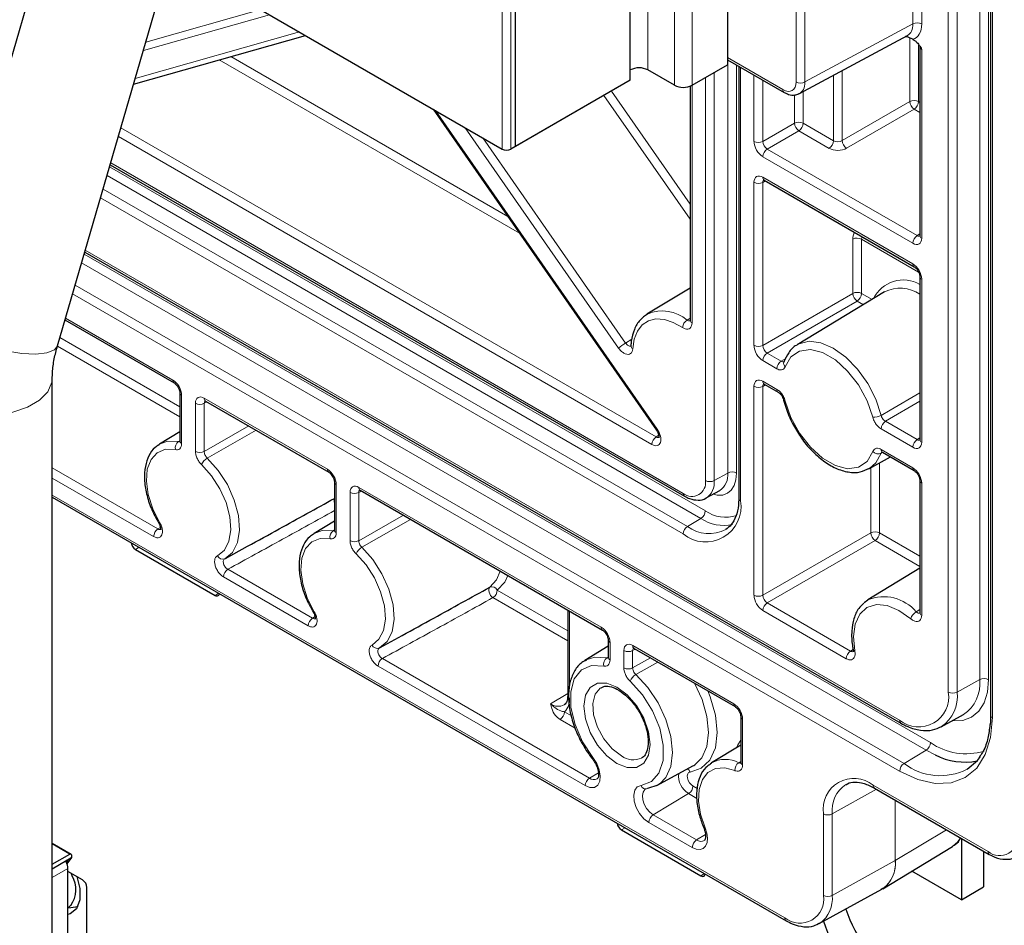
# Paper-space layout 'Blatt4' of a CAD drawing. Header units: millimetres. Extents: x 5 to 418, y 2 to 292.
# Tile 50 of 59: x 275 to 307, y 99 to 128. Entities that reach past the tile are written whole.
import ezdxf

# ---------------------------------------------------------------- set-up
doc = ezdxf.new("R2010")
doc.units = ezdxf.units.MM

psp = doc.layouts.new('Blatt4')

# ---------------------------------------------------------------- linework, layer by layer
at = {"color": 7, "linetype": 'Continuous', "lineweight": 18}
for p, q in [((305.78, 107.125), (305.78, 209.03)), ((306.06, 208.866), (306.06, 107.124)), ((304.775, 106.723), (304.775, 208.627)), ((305.056, 208.626), (305.056, 106.721)), ((306.185, 207.814), (306.185, 105.909)), ((303.642, 128.123), (303.642, 207.488)), ((303.922, 207.487), (303.922, 128.122)), ((295.156, 126.648), (295.156, 206.669)), ((296.005, 126.158), (296.005, 206.179)), ((296.57, 206.179), (296.57, 126.158)), ((299.903, 126.265), (299.903, 205.562)), ((300.183, 205.56), (300.183, 126.264)), ((290.489, 124.117), (290.489, 204.138)), ((290.772, 204.138), (290.772, 124.117)), ((283.042, 128.416), (279.004, 127.274)), ((279.082, 127.541), (282.758, 128.58)), ((300.183, 126.264), (303.642, 128.123)), ((278.744, 126.379), (283.997, 127.865)), ((303.542, 125.635), (303.542, 127.669)), ((303.822, 127.462), (303.822, 125.634)), ((281.802, 127.078), (290.667, 121.96)), ((303.922, 127.305), (303.922, 121.263)), ((291.043, 121.419), (281.426, 126.971)), ((297.702, 127.046), (299.479, 126.02)), ((297.714, 113.741), (297.714, 126.971)), ((297.994, 126.809), (297.994, 113.74)), ((298.124, 126.735), (298.124, 112.849)), ((297.277, 126.566), (297.277, 113.498)), ((298.553, 124.362), (298.553, 126.487)), ((301.098, 124.382), (301.098, 126.478)), ((301.379, 126.629), (301.379, 124.387)), ((296.568, 126.157), (296.568, 118.552)), ((296.997, 113.499), (296.997, 126.404)), ((298.833, 126.325), (298.833, 124.361)), ((296.509, 121.866), (293.748, 125.835)), ((293.988, 125.974), (296.509, 122.35)), ((299.845, 124.945), (299.845, 125.849)), ((300.126, 125.955), (300.126, 124.944)), ((301.379, 124.387), (303.542, 125.635)), ((303.822, 125.634), (303.863, 125.61)), ((288.354, 125.349), (295.454, 115.145)), ((303.683, 125.391), (301.52, 124.142)), ((303.863, 125.287), (303.683, 125.391)), ((298.833, 124.361), (299.845, 124.945)), ((300.126, 124.944), (301.098, 124.382)), ((278.282, 124.793), (295.424, 114.898)), ((294.219, 117.742), (289.31, 124.798)), ((299.987, 124.7), (298.974, 124.116)), ((300.959, 124.139), (299.987, 124.7)), ((295.285, 114.654), (278.201, 124.516)), ((289.872, 124.474), (294.442, 117.904)), ((298.974, 124.116), (303.778, 121.343)), ((277.956, 123.672), (296.288, 113.09)), ((303.639, 121.099), (298.836, 123.872)), ((296.856, 112.289), (277.838, 123.267)), ((277.919, 123.545), (296.995, 112.532)), ((298.553, 117.83), (298.553, 123.05)), ((298.921, 123.096), (298.833, 123.049)), ((298.833, 123.049), (298.833, 117.829)), ((298.836, 123.214), (303.639, 120.441)), ((277.712, 122.836), (296.427, 112.032)), ((296.288, 111.789), (277.632, 122.559)), ((303.778, 121.343), (303.863, 121.396)), ((301.716, 119.493), (301.716, 121.232)), ((303.824, 120.176), (301.996, 121.231)), ((301.996, 121.231), (301.996, 119.491)), ((277.106, 120.753), (304.207, 105.108)), ((277.142, 120.876), (303.217, 105.823)), ((304.068, 104.865), (277.025, 120.476)), ((303.922, 119.951), (303.922, 114.73)), ((303.217, 104.196), (276.736, 119.483)), ((276.817, 119.76), (303.356, 104.439)), ((298.833, 117.829), (301.716, 119.493)), ((301.996, 119.491), (302.332, 119.298)), ((301.857, 119.248), (298.974, 117.584)), ((302.058, 119.132), (301.857, 119.248)), ((276.509, 118.702), (279.944, 116.719)), ((296.413, 118.639), (296.509, 118.698)), ((276.328, 118.079), (280.169, 115.862)), ((294.442, 117.904), (294.643, 118.032)), ((280.169, 115.538), (276.248, 117.802)), ((299.287, 117.08), (298.836, 117.34)), ((298.974, 117.584), (299.426, 117.323)), ((299.426, 117.323), (299.567, 117.41)), ((298.836, 116.681), (299.287, 116.421)), ((298.553, 109.828), (298.553, 116.518)), ((298.921, 116.564), (298.833, 116.517)), ((298.833, 116.517), (298.833, 109.826)), ((280.227, 116.23), (280.227, 114.688)), ((281.038, 116.02), (280.95, 115.973)), ((280.952, 116.138), (284.894, 113.862)), ((303.863, 116.04), (302.761, 115.398)), ((280.669, 114.433), (280.669, 115.974)), ((280.95, 115.973), (280.95, 114.432)), ((302.761, 115.398), (303.778, 114.811)), ((280.95, 114.432), (282.377, 115.248)), ((282.608, 115.114), (281.048, 114.22)), ((303.639, 114.567), (302.622, 115.154)), ((280.127, 114.751), (280.169, 114.777)), ((295.424, 114.898), (295.502, 114.95)), ((303.778, 114.811), (303.863, 114.863)), ((302.622, 114.495), (303.639, 113.908)), ((302.627, 114.379), (302.648, 114.411)), ((302.668, 114.401), (302.627, 114.379)), ((276.084, 113.903), (279.469, 111.949)), ((302.291, 111.823), (302.291, 113.912)), ((302.572, 114.065), (302.572, 111.822)), ((279.33, 111.706), (276.084, 113.579)), ((297.714, 113.741), (297.277, 113.498)), ((285.177, 113.372), (285.177, 111.831)), ((285.902, 113.28), (293.662, 108.8)), ((303.922, 113.418), (303.922, 109.191)), ((276.084, 113.037), (299.54, 99.496)), ((285.619, 111.576), (285.619, 113.117)), ((285.988, 113.163), (285.9, 113.115)), ((285.9, 113.115), (285.9, 111.574)), ((285.9, 111.574), (287.326, 112.39)), ((287.557, 112.257), (285.997, 111.363)), ((296.856, 112.289), (296.427, 112.032)), ((279.469, 111.949), (279.548, 112)), ((285.077, 111.894), (285.118, 111.92)), ((298.833, 109.826), (302.291, 111.823)), ((302.572, 111.822), (303.863, 111.076)), ((278.751, 111.294), (278.869, 111.362)), ((302.433, 111.578), (298.974, 109.582)), ((303.863, 110.752), (302.433, 111.578)), ((281.706, 110.658), (284.419, 109.092)), ((284.28, 108.848), (281.567, 110.414)), ((281.297, 109.824), (281.415, 109.892)), ((292.589, 108.368), (290.196, 109.75)), ((290.334, 109.993), (292.589, 108.692)), ((298.974, 109.582), (301.646, 108.04)), ((284.419, 109.092), (284.498, 109.143)), ((292.648, 109.318), (292.648, 106.902)), ((301.507, 107.796), (298.836, 109.338)), ((303.744, 109.295), (303.863, 109.369)), ((293.945, 108.31), (293.945, 107.757)), ((294.67, 108.218), (297.905, 106.351)), ((293.841, 107.821), (293.887, 107.848)), ((294.387, 107.502), (294.387, 108.055)), ((294.756, 108.101), (294.668, 108.054)), ((294.668, 108.054), (294.668, 107.5)), ((294.668, 107.5), (295.235, 107.825)), ((301.646, 108.04), (301.726, 108.09)), ((293.146, 103.73), (286.516, 107.557)), ((286.655, 107.801), (293.285, 103.973)), ((295.472, 107.688), (294.769, 107.285)), ((305.78, 107.125), (305.056, 106.721)), ((292.589, 106.679), (292.042, 106.352)), ((292.484, 106.095), (292.707, 105.965)), ((292.829, 105.571), (292.345, 105.851)), ((298.188, 105.861), (298.188, 104.395)), ((304.068, 104.865), (303.356, 104.439)), ((304.354, 104.716), (304.068, 104.865)), ((298.063, 104.465), (298.129, 104.506)), ((293.57, 104.143), (293.285, 103.973)), ((302.369, 103.743), (306.046, 101.62)), ((296.461, 103.475), (295.325, 102.796)), ((296.724, 103.323), (296.461, 103.475)), ((296.6, 103.718), (296.731, 103.643)), ((302.476, 103.613), (301.059, 102.823)), ((303.073, 101.333), (303.073, 103.268)), ((303.078, 103.266), (303.078, 101.336)), ((295.325, 102.796), (296.716, 101.993)), ((300.778, 100.212), (300.778, 102.824)), ((301.059, 102.823), (301.059, 100.21)), ((296.577, 101.749), (295.186, 102.552)), ((294.308, 102.313), (294.426, 102.381)), ((296.998, 102.161), (296.716, 101.993)), ((303.078, 101.336), (304.72, 102.318)), ((276.57, 101.33), (276.556, 101.339)), ((301.059, 100.21), (303.073, 101.333)), ((276.084, 100.791), (276.585, 101.08)), ((296.853, 100.844), (296.971, 100.912))]:
    psp.add_line(p, q, dxfattribs=at)
at = {"color": 7, "linetype": 'Continuous', "lineweight": 25}
for p, q in [((306.126, 207.895), (306.126, 105.991)), ((297.702, 206.832), (297.702, 126.811)), ((294.59, 126.321), (294.59, 206.342)), ((290.914, 124.199), (290.914, 204.22)), ((241.275, 152.528), (290.489, 124.117)), ((275.594, 129.87), (272.411, 118.936)), ((276.252, 117.818), (279.435, 128.752)), ((278.691, 126.198), (284.191, 127.753)), ((300.009, 125.893), (303.47, 127.753)), ((303.636, 127.631), (303.678, 127.606)), ((303.863, 127.385), (303.863, 121.344)), ((296.57, 126.158), (297.702, 126.811)), ((297.702, 126.978), (299.52, 125.928)), ((298.065, 126.768), (298.065, 112.931)), ((296.005, 126.158), (295.156, 126.648)), ((294.59, 126.321), (290.772, 124.117)), ((294.59, 126.321), (290.914, 124.199)), ((296.509, 126.129), (296.509, 118.633)), ((288.279, 125.393), (295.431, 115.112)), ((277.939, 123.614), (296.329, 112.998)), ((298.877, 123.122), (303.68, 120.349)), ((277.125, 120.818), (303.259, 105.732)), ((303.863, 120.032), (303.863, 114.812)), ((296.509, 119.663), (295.125, 118.824)), ((302.732, 119.54), (299.934, 117.844)), ((276.492, 118.645), (279.986, 116.628)), ((299.509, 117.298), (299.507, 117.295)), ((299.508, 117.298), (299.508, 117.297)), ((276.084, 98.803), (276.084, 116.766)), ((298.877, 116.59), (299.328, 116.329)), ((280.169, 116.311), (280.169, 114.77)), ((280.994, 116.046), (284.936, 113.77)), ((280.996, 116.045), (280.994, 116.046)), ((280.169, 115.061), (279.518, 114.667)), ((279.496, 114.653), (279.518, 114.667)), ((302.225, 113.875), (302.919, 114.256)), ((302.664, 114.404), (303.68, 113.817)), ((303.863, 113.5), (303.863, 109.273)), ((285.118, 113.454), (285.118, 111.913)), ((285.943, 113.189), (293.704, 108.709)), ((297.021, 112.943), (297.455, 113.181)), ((276.084, 112.97), (299.582, 99.405)), ((285.118, 112.204), (284.468, 111.809)), ((284.446, 111.795), (284.468, 111.809)), ((278.751, 111.294), (281.297, 109.824)), ((281.63, 111.008), (282.34, 111.397)), ((303.863, 110.689), (302.196, 109.679)), ((302.083, 109.595), (302.196, 109.679)), ((292.589, 109.352), (292.589, 106.62)), ((286.58, 108.15), (287.29, 108.54)), ((293.887, 108.192), (293.135, 107.736)), ((293.887, 108.392), (293.887, 107.838)), ((294.712, 108.127), (297.946, 106.259)), ((293.135, 107.736), (293.176, 107.76)), ((298.129, 105.943), (298.129, 104.476)), ((304.543, 105.613), (305.264, 106.008)), ((298.129, 105.027), (297.196, 104.461)), ((295.447, 103.731), (296.597, 104.363)), ((297.148, 104.43), (297.196, 104.461)), ((302.41, 103.651), (306.087, 101.529)), ((294.308, 102.313), (296.853, 100.844)), ((296.943, 102.381), (296.943, 102.381)), ((276.688, 101.529), (276.084, 101.878)), ((276.651, 101.54), (276.084, 101.867)), ((305.197, 102.042), (305.197, 100.077)), ((276.084, 101.213), (276.651, 101.54)), ((302.676, 100.428), (304.911, 101.782)), ((304.911, 101.782), (304.935, 101.797)), ((305.904, 101.634), (305.904, 100.485)), ((276.084, 101.071), (276.556, 101.339)), ((276.57, 101.33), (276.535, 101.284)), ((276.559, 101.225), (276.715, 101.426)), ((276.571, 101.343), (276.57, 101.33)), ((276.715, 101.426), (276.571, 101.343)), ((276.715, 101.426), (276.715, 101.503)), ((276.585, 97.945), (276.585, 101.08)), ((277.054, 100.711), (276.585, 100.982)), ((276.722, 100.843), (276.688, 100.923)), ((305.197, 100.077), (303.609, 100.993)), ((277.196, 98.147), (277.196, 100.466)), ((300.643, 99.31), (302.647, 100.41)), ((302.626, 100.418), (302.675, 100.442)), ((305.197, 100.077), (305.904, 100.485)), ((276.585, 99.809), (276.675, 99.897)), ((276.591, 99.815), (276.837, 99.854)), ((276.837, 99.854), (276.91, 99.871))]:
    psp.add_line(p, q, dxfattribs=at)
at = {"color": 7, "linetype": 'Continuous', "lineweight": 18, "flags": 128}
for points in [[(276.252, 117.818), (276.151, 117.686), (275.911, 117.588), (275.554, 117.549), (275.106, 117.571), (274.601, 117.652), (274.076, 117.788), (273.57, 117.967), (273.12, 118.177), (272.76, 118.401), (272.517, 118.624), (272.408, 118.828), (272.411, 118.936)], [(296.263, 118.402), (295.97, 118.565), (295.683, 118.656), (295.415, 118.674), (295.176, 118.616), (294.975, 118.486), (294.82, 118.288), (294.717, 118.031), (294.67, 117.723)], [(299.916, 117.833), (299.994, 117.877), (300.321, 117.959), (300.695, 117.912), (301.093, 117.739), (301.492, 117.451), (301.866, 117.067), (302.193, 116.608), (302.452, 116.104), (302.627, 115.586)], [(302.355, 115.53), (302.172, 116.056), (301.896, 116.561), (301.55, 117.007), (301.158, 117.362), (300.751, 117.597), (300.359, 117.695), (300.013, 117.648), (299.737, 117.461), (299.554, 117.146)], [(276.084, 116.766), (276.074, 116.648), (275.945, 116.343), (275.678, 116.069), (275.293, 115.846), (274.818, 115.692), (274.289, 115.618), (273.745, 115.629), (273.225, 115.724), (272.77, 115.896), (272.412, 116.133), (272.178, 116.417), (272.086, 116.727), (272.084, 116.767)], [(299.554, 116.045), (299.737, 115.519), (300.013, 115.014), (300.359, 114.568), (300.751, 114.213), (301.158, 113.978), (301.55, 113.88), (301.896, 113.927), (302.172, 114.114), (302.355, 114.429)], [(302.627, 115.586), (302.914, 115.752), (303.863, 116.304)], [(295.431, 115.112), (295.431, 115.113), (295.432, 115.12), (295.44, 115.131), (295.454, 115.145)], [(279.518, 114.667), (279.778, 114.762), (280.127, 114.751)], [(280.032, 114.491), (279.715, 114.5), (279.448, 114.393), (279.248, 114.177), (279.128, 113.867), (279.097, 113.483), (279.156, 113.051), (279.301, 112.599), (279.523, 112.159)], [(281.048, 114.22), (281.397, 113.827), (281.692, 113.369), (281.913, 112.875), (282.045, 112.379), (282.08, 111.915), (282.015, 111.512), (281.854, 111.199), (281.609, 110.996)], [(302.627, 114.379), (302.452, 114.063), (302.246, 113.887)], [(281.373, 111.091), (281.595, 111.275), (281.741, 111.558), (281.8, 111.922), (281.768, 112.343), (281.648, 112.792), (281.448, 113.239), (281.181, 113.654), (280.865, 114.01)], [(297.994, 113.74), (297.975, 113.526), (297.918, 113.342), (297.826, 113.196), (297.702, 113.093), (297.55, 113.037), (297.377, 113.03), (297.232, 113.059)], [(284.981, 111.633), (284.665, 111.643), (284.398, 111.536), (284.198, 111.32), (284.078, 111.01), (284.047, 110.625), (284.106, 110.193), (284.251, 109.742), (284.473, 109.301)], [(284.468, 111.809), (284.728, 111.904), (285.077, 111.894)], [(285.997, 111.363), (286.347, 110.97), (286.642, 110.511), (286.863, 110.017), (286.995, 109.522), (287.03, 109.057), (286.965, 108.655), (286.804, 108.342), (286.559, 108.139)], [(286.323, 108.233), (286.545, 108.417), (286.691, 108.701), (286.75, 109.065), (286.718, 109.486), (286.598, 109.934), (286.398, 110.381), (286.131, 110.797), (285.815, 111.152)], [(290.09, 110.083), (290.308, 110.317), (290.431, 110.598)], [(290.674, 110.458), (290.572, 110.249), (290.334, 109.993)], [(290.196, 109.75), (290.157, 109.781), (290.121, 109.822), (290.091, 109.871), (290.07, 109.923), (290.059, 109.975), (290.059, 110.021), (290.069, 110.058), (290.09, 110.083)], [(303.571, 109.076), (303.195, 109.343), (302.82, 109.497), (302.471, 109.528), (302.171, 109.434), (301.94, 109.221), (301.792, 108.903), (301.738, 108.502), (301.781, 108.042)], [(293.176, 107.76), (293.458, 107.846), (293.841, 107.821)], [(293.743, 107.561), (293.352, 107.578), (293.028, 107.437), (292.8, 107.148), (292.684, 106.735), (292.692, 106.234), (292.822, 105.685), (293.064, 105.134), (293.397, 104.627)], [(294.769, 107.285), (295.152, 106.868), (295.48, 106.377), (295.731, 105.845), (295.887, 105.305), (295.94, 104.795), (295.886, 104.346), (295.728, 103.989), (295.536, 103.788)], [(294.166, 104.437), (293.838, 104.686), (293.543, 105.031), (293.308, 105.437), (293.157, 105.866), (293.106, 106.274), (293.157, 106.623), (293.308, 106.877), (293.543, 107.013), (293.838, 107.016), (294.166, 106.887), (294.494, 106.637), (294.79, 106.293), (295.024, 105.886), (295.175, 105.458), (295.227, 105.049), (295.175, 104.701), (295.024, 104.446), (294.79, 104.311), (294.494, 104.308), (294.166, 104.437)], [(294.936, 103.739), (295.269, 103.861), (295.51, 104.133), (295.64, 104.532), (295.648, 105.024), (295.533, 105.57), (295.304, 106.123), (294.981, 106.638), (294.59, 107.071)], [(296.655, 104.398), (296.88, 104.622), (297.04, 104.981), (297.097, 105.432), (297.045, 105.946), (296.889, 106.49), (296.649, 107.009)], [(306.06, 107.124), (306.025, 106.727), (305.919, 106.386), (305.748, 106.115), (305.518, 105.924), (305.237, 105.82), (304.916, 105.807), (304.9, 105.809)], [(293.653, 106.867), (293.631, 106.853), (293.466, 106.656), (293.392, 106.36), (293.417, 105.997), (293.538, 105.607), (293.743, 105.232), (294.009, 104.912), (294.308, 104.682)], [(297.077, 106.761), (297.151, 106.578), (297.321, 105.988), (297.377, 105.43), (297.316, 104.94), (297.142, 104.55), (296.866, 104.287), (296.506, 104.166)], [(306.185, 105.909), (306.128, 105.274), (305.959, 104.728), (305.684, 104.294), (305.315, 103.988), (304.866, 103.821), (304.353, 103.801), (303.796, 103.927), (303.217, 104.196)], [(297.991, 104.944), (298.034, 105.038), (298.129, 105.189)], [(293.397, 104.627), (293.517, 104.441), (293.598, 104.238), (293.632, 104.041), (293.615, 103.87), (293.549, 103.744), (293.441, 103.674), (293.302, 103.669), (293.146, 103.73)], [(293.381, 104.585), (293.38, 104.587), (293.38, 104.596), (293.385, 104.61), (293.397, 104.627)], [(296.506, 104.166), (296.461, 104.148), (296.43, 104.107), (296.417, 104.047), (296.424, 103.975), (296.448, 103.899), (296.489, 103.825), (296.542, 103.763), (296.6, 103.718)], [(297.943, 104.212), (297.617, 104.3), (297.322, 104.279), (297.078, 104.151), (296.899, 103.924), (296.796, 103.611), (296.777, 103.233), (296.841, 102.812), (296.986, 102.376)], [(295.186, 102.552), (295.031, 102.671), (294.892, 102.836), (294.784, 103.031), (294.718, 103.234), (294.701, 103.424), (294.735, 103.582), (294.816, 103.691), (294.936, 103.739)], [(295.084, 103.617), (295.062, 103.603), (295.005, 103.526), (294.981, 103.414), (294.993, 103.279), (295.04, 103.135), (295.116, 102.997), (295.215, 102.88), (295.325, 102.796)], [(296.986, 102.376), (297.041, 102.209), (297.063, 102.049), (297.05, 101.908), (297.003, 101.795), (296.926, 101.719), (296.825, 101.685), (296.705, 101.695), (296.577, 101.749)], [(296.943, 102.381), (296.944, 102.379), (296.952, 102.375), (296.966, 102.374), (296.986, 102.376)], [(304.935, 101.797), (305.07, 101.917), (305.168, 102.059)]]:
    psp.add_lwpolyline(points, dxfattribs=at)
at = {"color": 7, "linetype": 'Continuous', "lineweight": 25, "flags": 128}
for points in [[(281.297, 109.824), (281.324, 109.811), (281.351, 109.805), (281.375, 109.806), (281.397, 109.814), (281.414, 109.829), (281.428, 109.849), (281.436, 109.875), (281.436, 109.88)], [(292.589, 106.62), (292.589, 106.619), (292.589, 106.616)], [(296.597, 104.363), (296.626, 104.379), (296.655, 104.398)], [(305.379, 104.256), (305.706, 104.533), (305.805, 104.661)], [(295.536, 103.788), (295.476, 103.748), (295.147, 103.637)], [(296.853, 100.844), (296.881, 100.831), (296.907, 100.825), (296.932, 100.826), (296.953, 100.834), (296.971, 100.848), (296.984, 100.869), (296.992, 100.895), (296.993, 100.899)], [(276.872, 100.816), (276.97, 100.438), (276.97, 100.069), (276.86, 99.786), (276.655, 99.622), (276.585, 99.601)], [(300.667, 99.324), (300.655, 99.317), (300.643, 99.31)]]:
    psp.add_lwpolyline(points, dxfattribs=at)
at = {"color": 7, "linetype": 'Continuous', "lineweight": 18}
for centre, radius, start, end in [((303.78, 127.848), 0.308, 62.6565, 116.7662), ((300.044, 126.539), 0.308, 242.6565, 296.7662), ((299.574, 126.008), 0.0961, 172.8122, 235.8917), ((303.681, 125.36), 0.308, 62.6565, 116.7662), ((303.859, 125.655), 0.317, 183.5222, 236.4778), ((303.515, 125.648), 0.308, 303.2297, 357.3477), ((299.984, 124.67), 0.308, 62.6565, 116.7662), ((300.162, 124.965), 0.317, 183.5222, 236.4778), ((299.818, 124.958), 0.308, 303.2297, 357.3477), ((298.694, 124.636), 0.308, 242.6565, 296.7662), ((300.791, 124.397), 0.308, 303.2297, 357.3477), ((301.695, 124.406), 0.317, 183.5222, 236.4778), ((299.143, 123.858), 0.308, 123.2297, 177.3477), ((298.694, 123.324), 0.308, 242.6565, 296.7662), ((298.931, 123.202), 0.0961, 172.814, 235.8738), ((301.855, 120.957), 0.308, 62.6565, 116.7662), ((303.947, 121.085), 0.308, 123.2297, 177.3477), ((303.962, 121.353), 0.0988, 185.0787, 246.2415), ((303.734, 120.429), 0.0961, 172.8258, 235.7559), ((303.33, 118.873), 1.051, 59.5336, 154.3016), ((303.959, 120.039), 0.0962, 184.3696, 247.1667), ((301.855, 119.218), 0.308, 62.6565, 116.7662), ((302.032, 119.512), 0.317, 183.5222, 236.4778), ((301.688, 119.506), 0.308, 303.2297, 357.3477), ((303.236, 118.547), 1.114, 55.6942, 116.9153), ((295.621, 117.712), 1.219, 49.4764, 113.1626), ((296.592, 118.359), 0.332, 122.6129, 172.5901), ((296.605, 118.64), 0.0961, 184.1293, 247.1908), ((295.116, 116.742), 1.344, 120.1171, 131.9114), ((294.717, 117.818), 0.105, 180.8854, 243.5273), ((298.694, 118.104), 0.308, 242.6565, 296.7662), ((299.143, 117.326), 0.308, 123.2297, 177.3477), ((299.594, 117.065), 0.308, 123.2297, 177.3477), ((299.644, 117.257), 0.142, 164.2538, 230.8303), ((280.045, 116.71), 0.101, 174.5217, 233.3135), ((298.931, 116.669), 0.0961, 172.814, 235.8738), ((298.694, 116.792), 0.308, 242.6565, 296.7662), ((299.381, 116.409), 0.0955, 172.688, 237.1478), ((280.265, 116.318), 0.0962, 184.3696, 247.1667), ((281.05, 116.127), 0.0988, 173.763, 234.9248), ((299.553, 116.102), 0.0569, 205.0811, 270.9721), ((280.811, 116.248), 0.308, 242.6565, 296.7662), ((302.403, 115.992), 0.464, 264.0654, 298.972), ((302.93, 115.14), 0.308, 123.2297, 177.3477), ((280.264, 114.777), 0.0961, 184.1293, 247.1908), ((295.593, 114.64), 0.308, 123.2297, 177.3477), ((303.947, 114.553), 0.308, 123.2297, 177.3477), ((303.959, 114.819), 0.0961, 184.1293, 247.1908), ((280.271, 114.551), 0.247, 125.724, 194.0854), ((302.718, 114.483), 0.0961, 172.814, 235.8738), ((280.811, 114.707), 0.308, 242.6565, 296.7662), ((281.281, 113.833), 0.452, 121.0988, 157.0169), ((302.527, 114.602), 0.245, 225.1858, 294.1637), ((284.995, 113.852), 0.101, 174.5217, 233.3135), ((303.74, 113.899), 0.101, 174.5217, 233.3135), ((296.565, 113.429), 0.438, 230.7967, 9.214), ((297.139, 113.773), 0.308, 242.6565, 296.7662), ((296.71, 113.424), 0.573, 302.3343, 7.4262), ((297.122, 113.675), 0.595, 303.9678, 6.3937), ((297.853, 113.466), 0.308, 62.6565, 116.7662), ((303.964, 113.511), 0.101, 186.7958, 245.4734), ((285.214, 113.461), 0.0962, 184.3696, 247.1667), ((285.997, 113.268), 0.0961, 172.814, 235.8738), ((285.293, 112.85), 0.185, 160.1719, 199.8281), ((285.761, 113.391), 0.308, 242.6565, 296.7662), ((296.386, 113.079), 0.0988, 173.7655, 234.8975), ((298.161, 112.938), 0.0961, 184.1293, 247.1908), ((297.004, 112.668), 1.134, 230.7967, 9.214), ((296.687, 112.547), 0.308, 303.2297, 357.3477), ((297.584, 113.348), 1.286, 235.4689, 282.6442), ((297.649, 113.466), 1.141, 234.97, 287.823), ((279.638, 111.691), 0.308, 123.2297, 177.3477), ((279.579, 112.05), 0.122, 117.1328, 134.5373), ((296.595, 111.775), 0.308, 123.2297, 177.3477), ((297.119, 112.936), 1.138, 232.5481, 297.9696), ((285.221, 111.693), 0.247, 125.724, 194.0854), ((285.214, 111.92), 0.0961, 184.1293, 247.1908), ((302.43, 111.548), 0.308, 62.6565, 116.7662), ((302.608, 111.842), 0.317, 183.5222, 236.4778), ((302.264, 111.836), 0.308, 303.2297, 357.3477), ((285.761, 111.85), 0.308, 242.6565, 296.7662), ((286.231, 110.976), 0.452, 121.0988, 157.0169), ((281.539, 111.164), 0.181, 203.6153, 292.5799), ((281.874, 110.4), 0.308, 123.2297, 177.3477), ((290.164, 109.906), 0.192, 27.1492, 112.4885), ((290.027, 110.008), 0.308, 303.2297, 357.3477), ((298.694, 110.102), 0.308, 242.6565, 296.7662), ((302.708, 108.431), 1.349, 39.8527, 112.3114), ((299.143, 109.324), 0.308, 123.2297, 177.3477), ((284.588, 108.834), 0.308, 123.2297, 177.3477), ((284.529, 109.193), 0.122, 117.1328, 134.5373), ((303.955, 108.952), 0.403, 121.4966, 162.0027), ((303.962, 109.281), 0.0988, 185.0787, 246.2415), ((293.763, 108.791), 0.101, 174.5217, 233.3135), ((286.489, 108.306), 0.181, 203.6153, 292.5799), ((293.987, 108.403), 0.101, 186.7958, 245.4734), ((294.765, 108.206), 0.0961, 172.814, 235.8738), ((293.987, 107.616), 0.251, 125.535, 192.8245), ((293.985, 107.847), 0.0988, 185.0787, 246.2415), ((294.529, 108.329), 0.308, 242.6565, 296.7662), ((301.814, 107.782), 0.308, 123.2297, 177.3477), ((301.789, 108.109), 0.0671, 199.3709, 262.9643), ((286.824, 107.543), 0.308, 123.2297, 177.3477), ((294.529, 107.775), 0.308, 242.6565, 296.7662), ((294.993, 106.915), 0.433, 121.2343, 158.832), ((304.6, 106.993), 1.187, 303.9678, 6.3937), ((305.919, 106.85), 0.308, 62.6565, 116.7662), ((303.825, 106.569), 0.962, 230.7967, 9.214), ((303.913, 106.576), 1.152, 304.0055, 7.2609), ((304.917, 106.997), 0.308, 242.6565, 296.7662), ((292.288, 106.673), 0.404, 232.5086, 298.3783), ((292.077, 106.497), 0.572, 315.2622, 4.1274), ((298.006, 106.341), 0.101, 174.5217, 233.3135), ((292.176, 106.109), 0.308, 303.2297, 357.3477), ((298.23, 105.953), 0.101, 186.7958, 245.4734), ((306.224, 106), 0.0988, 185.0787, 246.2415), ((303.315, 105.812), 0.0988, 173.7656, 234.8961), ((303.899, 105.122), 0.308, 303.2297, 357.3477), ((305.343, 106.733), 1.983, 235.0578, 286.8931), ((294.686, 105.182), 0.627, 232.9163, 295.2592), ((297.633, 103.64), 0.93, 62.4698, 118.0351), ((298.219, 104.236), 0.277, 124.335, 184.9804), ((298.228, 104.485), 0.0988, 185.0787, 246.2415), ((303.525, 104.181), 0.308, 123.2297, 177.3477), ((304.513, 105.955), 1.907, 232.6431, 296.9972), ((296.794, 104.038), 0.654, 173.3356, 239.4162), ((296.323, 104.098), 0.195, 20.3644, 59.6391), ((293.454, 103.715), 0.308, 123.2297, 177.3477), ((293.426, 104.159), 0.234, 232.832, 297.1177), ((295.085, 103.779), 0.155, 194.8501, 293.8111), ((301.748, 102.982), 0.982, 50.7967, 189.214), ((302.058, 102.935), 1.006, 124.1756, 186.375), ((302.464, 103.731), 0.0961, 172.814, 235.8738), ((296.292, 103.732), 0.308, 303.2297, 357.3477), ((295.494, 102.538), 0.308, 123.2297, 177.3477), ((300.92, 103.098), 0.308, 242.6565, 296.7662), ((306.419, 102.077), 0.59, 230.7967, 9.214), ((296.885, 101.735), 0.308, 123.2297, 177.3477), ((296.857, 102.175), 0.23, 232.337, 297.6737), ((306.141, 101.608), 0.0961, 172.8124, 235.89), ((302.099, 101.224), 0.981, 303.9678, 6.3937), ((302.069, 101.239), 1.014, 307.1805, 5.49), ((302.981, 101.498), 0.189, 299.1313, 300.8633), ((300.024, 100.089), 0.765, 230.7967, 9.214), ((300.076, 100.115), 0.987, 306.7699, 5.5263), ((300.92, 100.485), 0.308, 242.6565, 296.7662), ((299.636, 99.484), 0.0961, 172.8124, 235.8899)]:
    psp.add_arc(centre, radius, start, end, dxfattribs=at)
at = {"color": 7, "linetype": 'Continuous', "lineweight": 25}
for centre, radius, start, end in [((294.873, 126.102), 0.615, 62.6097, 117.3903), ((296.288, 126.704), 0.615, 242.6097, 297.3903), ((290.631, 124.39), 0.307, 242.6097, 297.3903), ((278.921, 111.556), 0.313, 188.3744, 237.102), ((305.3, 106.534), 2.049, 242.5286, 281.2236), ((294.477, 102.576), 0.313, 188.3744, 237.102), ((276.648, 101.461), 0.0785, 32.0939, 87.8953), ((275.975, 101.022), 0.618, 25.1137, 28.55), ((276.092, 101.067), 0.493, 1.4849, 26.1068), ((276.571, 101.315), 0.0277, 88.4226, 121.7475), ((275.999, 100.404), 0.846, 323.1319, 31.2443), ((276.889, 100.452), 0.307, 2.6055, 57.3945), ((305.58, 101.124), 4.3, 198.2316, 237.123), ((304.834, 100.686), 4.254, 197.7799, 237.3467)]:
    psp.add_arc(centre, radius, start, end, dxfattribs=at)
at = {"color": 7, "linetype": 'Continuous', "lineweight": 18}
for centre, major_axis, ratio, start_param, end_param in [((303.073, 128.449), (-0.405, 0.69), 0.577096, 3.119787, 3.922563), ((303.215, 128.53), (-0.5, 0.866), 0.577206, 2.994089, 3.92692), ((304.063, 127.381), (0.2, -0.006), 0.556803, 3.151038, 3.94326), ((299.478, 126.51), (-0.3, 0.52), 0.577206, 2.356428, 3.92692), ((299.62, 126.592), (-0.395, 0.696), 0.577271, 3.097562, 3.93128), ((298.836, 124.199), (-0.2, 0.346), 0.577557, 0.785632, 2.356124), ((298.977, 124.281), (-0.1, 0.173), 0.598058, 0.785633, 2.356125), ((301.24, 124.47), (0.2, 0.006), 0.597067, 3.908285, 5.461628), ((301.242, 124.308), (0.4, 0.006), 0.587275, 3.917956, 5.471299), ((298.836, 122.887), (-0.2, 0.347), 0.577206, 5.498021, 7.068512), ((298.977, 122.969), (-0.105, 0.17), 0.576506, 6.236414, 7.051126), ((302.004, 121.393), (0.205, 0.343), 0.587369, 1.744131, 2.36515), ((302.143, 121.31), (0.105, 0.17), 0.597161, 1.90973, 2.374822), ((303.639, 121.426), (-0.2, 0.347), 0.577206, 2.356428, 3.92692), ((303.78, 121.508), (-0.095, 0.176), 0.576503, 2.373814, 3.17003), ((303.639, 120.114), (-0.2, 0.346), 0.577557, 3.927224, 5.497716), ((298.836, 117.667), (-0.2, 0.346), 0.577557, 0.785632, 2.356124), ((298.977, 117.748), (-0.1, 0.173), 0.598058, 0.785633, 2.356125), ((279.944, 116.393), (-0.2, 0.346), 0.577557, 3.927224, 5.497716), ((298.836, 116.355), (-0.2, 0.347), 0.577206, 5.498021, 7.068512), ((298.977, 116.436), (-0.105, 0.17), 0.576506, 6.236414, 7.051126), ((280.952, 115.811), (-0.2, 0.347), 0.577206, 5.498021, 7.068512), ((281.094, 115.892), (-0.105, 0.17), 0.576506, 0.201468, 0.767941), ((295.285, 114.981), (-0.201, 0.347), 0.576851, 2.355505, 4.855997), ((295.426, 115.062), (-0.091, 0.179), 0.554479, 2.385479, 3.213144), ((303.78, 114.976), (-0.095, 0.176), 0.576503, 2.373814, 3.170071), ((303.639, 114.894), (-0.2, 0.347), 0.577206, 2.356428, 3.92692), ((284.894, 113.535), (-0.2, 0.346), 0.577557, 3.927224, 5.497716), ((303.639, 113.582), (-0.2, 0.346), 0.577557, 3.927224, 5.497716), ((285.902, 112.953), (-0.2, 0.347), 0.577206, 5.498021, 7.068512), ((286.044, 113.035), (-0.105, 0.17), 0.576506, 0.201468, 0.767941), ((298.836, 109.665), (-0.2, 0.346), 0.577557, 0.785632, 2.356124), ((298.977, 109.746), (-0.1, 0.173), 0.598058, 0.785633, 2.356125), ((293.662, 108.474), (-0.2, 0.346), 0.577557, 3.927224, 5.497716), ((294.67, 107.892), (-0.2, 0.347), 0.577206, 5.498021, 7.068512), ((294.812, 107.973), (-0.105, 0.17), 0.576506, 6.236414, 7.051126), ((297.905, 106.024), (-0.2, 0.346), 0.577557, 3.927224, 5.497716)]:
    psp.add_ellipse(centre, major_axis=major_axis, ratio=ratio, start_param=start_param, end_param=end_param, dxfattribs=at)
at = {"color": 7, "linetype": 'Continuous', "lineweight": 25}
for points, knots in [([(303.636, 127.631), (303.571, 127.663), (303.5, 127.699), (303.414, 127.718), (303.407, 127.72)], [0, 0, 0, 0, 0.9199059, 1, 1, 1, 1]), ([(303.678, 127.606), (303.702, 127.589), (303.759, 127.549), (303.843, 127.441), (303.894, 127.353), (303.922, 127.306), (303.922, 127.305)], [0, 0, 0, 0, 0.24987, 0.593488, 0.995598, 1, 1, 1, 1]), ([(303.857, 127.414), (303.856, 127.414), (303.855, 127.416), (303.865, 127.4), (303.862, 127.389), (303.861, 127.386)], [0, 0, 0, 0, 0.039617, 0.73898, 1, 1, 1, 1]), ([(299.52, 125.928), (299.566, 125.906), (299.677, 125.851), (299.845, 125.828), (299.947, 125.873), (299.987, 125.891)], [0, 0, 0, 0, 0.304133, 0.730183, 1, 1, 1, 1]), ([(298.851, 123.133), (298.852, 123.134), (298.853, 123.134), (298.869, 123.126), (298.877, 123.122)], [0, 0, 0, 0, 0.52578, 1, 1, 1, 1]), ([(303.863, 121.344), (303.862, 121.334), (303.861, 121.316), (303.861, 121.317), (303.861, 121.317)], [0, 0, 0, 0, 0.588062, 1, 1, 1, 1]), ([(303.68, 120.349), (303.693, 120.341), (303.718, 120.325), (303.765, 120.276), (303.809, 120.213), (303.844, 120.139), (303.861, 120.074), (303.863, 120.044), (303.863, 120.032)], [0, 0, 0, 0, 0.154844, 0.318027, 0.496627, 0.684093, 0.869736, 1, 1, 1, 1]), ([(295.146, 118.83), (295.061, 118.771), (294.883, 118.65), (294.709, 118.345), (294.63, 118.054), (294.615, 117.866), (294.612, 117.816)], [0, 0, 0, 0, 0.276919, 0.578632, 0.888694, 1, 1, 1, 1]), ([(296.509, 118.635), (296.509, 118.631), (296.51, 118.614), (296.505, 118.603), (296.506, 118.605), (296.507, 118.605)], [0, 0, 0, 0, 0.169815, 0.760039, 1, 1, 1, 1]), ([(276.084, 116.766), (276.086, 116.831), (276.09, 117.018), (276.135, 117.371), (276.214, 117.676), (276.252, 117.818)], [0, 0, 0, 0, 0.21993, 0.635028, 1, 1, 1, 1]), ([(294.612, 117.816), (294.61, 117.806), (294.607, 117.793), (294.609, 117.796), (294.609, 117.797)], [0, 0, 0, 0, 0.749307, 1, 1, 1, 1]), ([(299.913, 117.831), (299.912, 117.83), (299.806, 117.788), (299.654, 117.608), (299.555, 117.398), (299.507, 117.295)], [0, 0, 0, 0, 0.005157, 0.515744, 1, 1, 1, 1]), ([(279.986, 116.628), (279.998, 116.62), (280.023, 116.603), (280.07, 116.555), (280.114, 116.491), (280.149, 116.418), (280.167, 116.352), (280.168, 116.323), (280.169, 116.311)], [0, 0, 0, 0, 0.154844, 0.318027, 0.496627, 0.684093, 0.869736, 1, 1, 1, 1]), ([(298.851, 116.601), (298.852, 116.601), (298.853, 116.602), (298.869, 116.594), (298.877, 116.59)], [0, 0, 0, 0, 0.52578, 1, 1, 1, 1]), ([(280.968, 116.057), (280.968, 116.057), (280.969, 116.058), (280.986, 116.05), (280.994, 116.046)], [0, 0, 0, 0, 0.52578, 1, 1, 1, 1]), ([(299.329, 116.328), (299.333, 116.325), (299.348, 116.318), (299.386, 116.286), (299.432, 116.232), (299.472, 116.162), (299.496, 116.107), (299.5, 116.082), (299.501, 116.078)], [0, 0, 0, 0, 0.083172, 0.278826, 0.497535, 0.726068, 0.961844, 1, 1, 1, 1]), ([(299.502, 116.078), (299.526, 115.991), (299.596, 115.741), (299.768, 115.333), (299.957, 115.041), (300.048, 114.9)], [0, 0, 0, 0, 0.214233, 0.619885, 1, 1, 1, 1]), ([(295.431, 115.112), (295.445, 115.09), (295.474, 115.043), (295.5, 114.972), (295.51, 114.914), (295.51, 114.878), (295.503, 114.866), (295.506, 114.869), (295.506, 114.869)], [0, 0, 0, 0, 0.21752, 0.442221, 0.631823, 0.805507, 0.994547, 1, 1, 1, 1]), ([(280.168, 114.772), (280.168, 114.767), (280.169, 114.75), (280.164, 114.74), (280.166, 114.742), (280.166, 114.742)], [0, 0, 0, 0, 0.192909, 0.778259, 1, 1, 1, 1]), ([(300.048, 114.9), (300.054, 114.89), (300.152, 114.726), (300.398, 114.454), (300.77, 114.117), (301.171, 113.879), (301.571, 113.755), (301.947, 113.748), (302.152, 113.848), (302.247, 113.895)], [0, 0, 0, 0, 0.010562, 0.177924, 0.345941, 0.515153, 0.685717, 0.854944, 1, 1, 1, 1]), ([(303.863, 114.812), (303.862, 114.801), (303.861, 114.783), (303.861, 114.784), (303.861, 114.785)], [0, 0, 0, 0, 0.588062, 1, 1, 1, 1]), ([(279.502, 114.637), (279.459, 114.613), (279.321, 114.537), (279.167, 114.299), (279.049, 113.955), (279.024, 113.539), (279.091, 113.079), (279.243, 112.596), (279.41, 112.291), (279.494, 112.137)], [0, 0, 0, 0, 0.066842, 0.213916, 0.363284, 0.519211, 0.678868, 0.838721, 1, 1, 1, 1]), ([(302.639, 114.415), (302.638, 114.415), (302.636, 114.415), (302.649, 114.413), (302.662, 114.404), (302.664, 114.403)], [0, 0, 0, 0, 0.320756, 0.884654, 1, 1, 1, 1]), ([(303.68, 113.817), (303.693, 113.809), (303.718, 113.792), (303.765, 113.744), (303.809, 113.68), (303.844, 113.607), (303.861, 113.541), (303.863, 113.512), (303.863, 113.5)], [0, 0, 0, 0, 0.154844, 0.318027, 0.496627, 0.684093, 0.869736, 1, 1, 1, 1]), ([(284.936, 113.77), (284.948, 113.762), (284.973, 113.746), (285.02, 113.698), (285.064, 113.634), (285.099, 113.56), (285.116, 113.495), (285.118, 113.466), (285.118, 113.454)], [0, 0, 0, 0, 0.154844, 0.318027, 0.496627, 0.684093, 0.869736, 1, 1, 1, 1]), ([(285.918, 113.2), (285.918, 113.2), (285.919, 113.2), (285.936, 113.192), (285.943, 113.189)], [0, 0, 0, 0, 0.52578, 1, 1, 1, 1]), ([(282.338, 111.397), (282.677, 111.582), (283.605, 112.092), (284.53, 112.603), (285.118, 112.928)], [0, 0, 0, 0, 0.364749, 1, 1, 1, 1]), ([(296.329, 112.998), (296.383, 112.97), (296.526, 112.896), (296.755, 112.865), (296.946, 112.882), (297.011, 112.939), (297.013, 112.941)], [0, 0, 0, 0, 0.232792, 0.621093, 0.985569, 1, 1, 1, 1]), ([(298.065, 112.931), (298.063, 112.858), (298.056, 112.644), (297.984, 112.344), (297.843, 112.077), (297.71, 111.98), (297.647, 111.934)], [0, 0, 0, 0, 0.152838, 0.4452, 0.738152, 1, 1, 1, 1]), ([(279.494, 112.137), (279.494, 112.136), (279.51, 112.113), (279.533, 112.06), (279.552, 111.993), (279.556, 111.945), (279.551, 111.922), (279.552, 111.922), (279.552, 111.923)], [0, 0, 0, 0, 0.007475, 0.251713, 0.492804, 0.690764, 0.874613, 1, 1, 1, 1]), ([(284.452, 111.78), (284.409, 111.756), (284.271, 111.68), (284.116, 111.441), (283.999, 111.097), (283.974, 110.682), (284.041, 110.222), (284.193, 109.739), (284.36, 109.433), (284.443, 109.28)], [0, 0, 0, 0, 0.066842, 0.213916, 0.363284, 0.519211, 0.678868, 0.838721, 1, 1, 1, 1]), ([(285.118, 111.914), (285.118, 111.91), (285.119, 111.893), (285.114, 111.882), (285.115, 111.884), (285.116, 111.885)], [0, 0, 0, 0, 0.192909, 0.778259, 1, 1, 1, 1]), ([(287.288, 108.539), (287.626, 108.725), (288.562, 109.239), (289.495, 109.754), (290.09, 110.083)], [0, 0, 0, 0, 0.361847, 1, 1, 1, 1]), ([(302.071, 109.57), (302.013, 109.517), (301.87, 109.388), (301.738, 109.08), (301.667, 108.681), (301.683, 108.334), (301.718, 108.13), (301.726, 108.087)], [0, 0, 0, 0, 0.169175, 0.413646, 0.667134, 0.92857, 1, 1, 1, 1]), ([(284.443, 109.279), (284.444, 109.279), (284.46, 109.256), (284.483, 109.203), (284.502, 109.136), (284.505, 109.088), (284.501, 109.064), (284.501, 109.065), (284.501, 109.065)], [0, 0, 0, 0, 0.007475, 0.251713, 0.492804, 0.690764, 0.874613, 1, 1, 1, 1]), ([(303.863, 109.273), (303.863, 109.271), (303.864, 109.254), (303.859, 109.242), (303.86, 109.244), (303.861, 109.245)], [0, 0, 0, 0, 0.087783, 0.738782, 1, 1, 1, 1]), ([(293.704, 108.709), (293.716, 108.701), (293.741, 108.684), (293.788, 108.636), (293.832, 108.572), (293.867, 108.499), (293.885, 108.433), (293.886, 108.404), (293.887, 108.392)], [0, 0, 0, 0, 0.1548436, 0.3180266, 0.4966268, 0.684093, 0.8697359, 1, 1, 1, 1]), ([(294.686, 108.138), (294.686, 108.138), (294.687, 108.139), (294.704, 108.131), (294.712, 108.127)], [0, 0, 0, 0, 0.52578, 1, 1, 1, 1]), ([(293.886, 107.84), (293.886, 107.835), (293.887, 107.817), (293.882, 107.807), (293.883, 107.81), (293.884, 107.81)], [0, 0, 0, 0, 0.256505, 0.838027, 1, 1, 1, 1]), ([(301.725, 108.088), (301.726, 108.081), (301.732, 108.058), (301.731, 108.028), (301.726, 108.009), (301.728, 108.012), (301.728, 108.013)], [0, 0, 0, 0, 0.125242, 0.490627, 0.884321, 1, 1, 1, 1]), ([(293.191, 107.749), (293.139, 107.726), (292.984, 107.655), (292.801, 107.421), (292.655, 107.082), (292.599, 106.667), (292.634, 106.199), (292.76, 105.701), (292.97, 105.206), (293.192, 104.834), (293.34, 104.639), (293.381, 104.585)], [0, 0, 0, 0, 0.061028, 0.181976, 0.303624, 0.42997, 0.559805, 0.690336, 0.820575, 0.950667, 1, 1, 1, 1]), ([(293.66, 106.858), (293.685, 106.875), (293.752, 106.92), (293.92, 106.917), (294.166, 106.833), (294.439, 106.644), (294.704, 106.364), (294.928, 106.022), (295.09, 105.649), (295.172, 105.287), (295.172, 104.972), (295.094, 104.748), (295.022, 104.642), (294.96, 104.624), (294.951, 104.622)], [0, 0, 0, 0, 0.054008, 0.144967, 0.233128, 0.327232, 0.421345, 0.516135, 0.611174, 0.705623, 0.798757, 0.890656, 0.983518, 1, 1, 1, 1]), ([(292.589, 106.62), (292.587, 106.581), (292.582, 106.472), (292.536, 106.36), (292.494, 106.333), (292.475, 106.321)], [0, 0, 0, 0, 0.2391, 0.669267, 1, 1, 1, 1]), ([(297.946, 106.259), (297.959, 106.251), (297.984, 106.235), (298.031, 106.187), (298.075, 106.123), (298.11, 106.049), (298.127, 105.984), (298.129, 105.955), (298.129, 105.943)], [0, 0, 0, 0, 0.154844, 0.318027, 0.496627, 0.684093, 0.869736, 1, 1, 1, 1]), ([(306.126, 105.991), (306.126, 105.892), (306.127, 105.762), (306.106, 105.65), (306.101, 105.623)], [0, 0, 0, 0, 0.765405, 1, 1, 1, 1]), ([(303.259, 105.732), (303.33, 105.693), (303.538, 105.582), (303.883, 105.487), (304.259, 105.483), (304.463, 105.583), (304.555, 105.629)], [0, 0, 0, 0, 0.157399, 0.457006, 0.754856, 1, 1, 1, 1]), ([(306.101, 105.623), (306.081, 105.48), (306.037, 105.167), (305.913, 104.837), (305.796, 104.685), (305.758, 104.636)], [0, 0, 0, 0, 0.363276, 0.796181, 1, 1, 1, 1]), ([(293.381, 104.585), (293.405, 104.552), (293.465, 104.469), (293.537, 104.316), (293.576, 104.152), (293.574, 104.025), (293.546, 103.96), (293.537, 103.954), (293.532, 103.952)], [0, 0, 0, 0, 0.124556, 0.309307, 0.494239, 0.670681, 0.837443, 1, 1, 1, 1]), ([(297.148, 104.41), (297.1, 104.379), (296.961, 104.289), (296.816, 104.032), (296.715, 103.675), (296.708, 103.249), (296.784, 102.806), (296.893, 102.514), (296.943, 102.381)], [0, 0, 0, 0, 0.093686, 0.271344, 0.453547, 0.643492, 0.83701, 1, 1, 1, 1]), ([(298.128, 104.478), (298.129, 104.474), (298.13, 104.457), (298.125, 104.446), (298.126, 104.448), (298.127, 104.448)], [0, 0, 0, 0, 0.170856, 0.760398, 1, 1, 1, 1]), ([(301.498, 103.759), (301.513, 103.77), (301.591, 103.83), (301.778, 103.851), (302.073, 103.819), (302.296, 103.708), (302.41, 103.651)], [0, 0, 0, 0, 0.076654, 0.390181, 0.687901, 1, 1, 1, 1]), ([(296.943, 102.381), (296.957, 102.343), (296.992, 102.251), (297.01, 102.116), (296.995, 102.011), (296.972, 101.976), (296.965, 101.973), (296.962, 101.972)], [0, 0, 0, 0, 0.167673, 0.409921, 0.642468, 0.86754, 1, 1, 1, 1]), ([(304.933, 101.81), (304.955, 101.82), (305.06, 101.868), (305.124, 101.972), (305.176, 102.055)], [0, 0, 0, 0, 0.206828, 1, 1, 1, 1]), ([(306.087, 101.529), (306.146, 101.497), (306.319, 101.407), (306.589, 101.358), (306.837, 101.381), (306.936, 101.458), (306.962, 101.479)], [0, 0, 0, 0, 0.195892, 0.569203, 0.886099, 1, 1, 1, 1]), ([(299.582, 99.405), (299.647, 99.37), (299.837, 99.27), (300.138, 99.198), (300.447, 99.21), (300.599, 99.301), (300.664, 99.339)], [0, 0, 0, 0, 0.172669, 0.50152, 0.789869, 1, 1, 1, 1])]:
    psp.add_open_spline(points, degree=3, knots=knots, dxfattribs=at)
at = {"color": 7, "linetype": 'Continuous', "lineweight": 18}
for points, knots in [([(296.263, 118.402), (296.291, 118.386), (296.352, 118.352), (296.438, 118.345), (296.51, 118.377), (296.559, 118.447), (296.565, 118.517), (296.568, 118.552)], [0, 0, 0, 0, 0.182189, 0.386607, 0.591045, 0.795524, 1, 1, 1, 1]), ([(296.508, 118.617), (296.505, 118.616), (296.49, 118.608), (296.456, 118.614), (296.427, 118.631), (296.413, 118.639)], [0, 0, 0, 0, 0.131066, 0.590456, 1, 1, 1, 1]), ([(294.67, 117.723), (294.665, 117.69), (294.655, 117.623), (294.601, 117.56), (294.525, 117.534), (294.433, 117.551), (294.337, 117.608), (294.264, 117.679), (294.228, 117.729), (294.219, 117.742)], [0, 0, 0, 0, 0.156956, 0.313916, 0.470801, 0.62761, 0.784404, 0.941251, 1, 1, 1, 1]), ([(294.61, 117.809), (294.604, 117.806), (294.586, 117.798), (294.547, 117.808), (294.499, 117.836), (294.464, 117.873), (294.447, 117.898), (294.442, 117.904)], [0, 0, 0, 0, 0.130456, 0.387972, 0.645554, 0.903383, 1, 1, 1, 1]), ([(299.508, 117.308), (299.506, 117.307), (299.492, 117.299), (299.462, 117.305), (299.436, 117.318), (299.426, 117.323)], [0, 0, 0, 0, 0.099471, 0.633971, 1, 1, 1, 1]), ([(299.287, 117.08), (299.308, 117.069), (299.362, 117.042), (299.441, 117.037), (299.515, 117.068), (299.541, 117.12), (299.554, 117.146)], [0, 0, 0, 0, 0.185818, 0.457196, 0.728599, 1, 1, 1, 1]), ([(299.554, 116.045), (299.546, 116.073), (299.525, 116.142), (299.466, 116.25), (299.382, 116.355), (299.318, 116.399), (299.287, 116.421)], [0, 0, 0, 0, 0.185818, 0.457196, 0.728599, 1, 1, 1, 1]), ([(302.355, 115.53), (302.363, 115.502), (302.384, 115.433), (302.442, 115.325), (302.527, 115.22), (302.59, 115.176), (302.622, 115.154)], [0, 0, 0, 0, 0.185818, 0.457196, 0.728599, 1, 1, 1, 1]), ([(302.761, 115.398), (302.745, 115.409), (302.713, 115.43), (302.671, 115.483), (302.641, 115.537), (302.631, 115.571), (302.627, 115.586)], [0, 0, 0, 0, 0.271416, 0.5428, 0.814167, 1, 1, 1, 1]), ([(280.127, 114.751), (280.138, 114.75), (280.156, 114.747), (280.17, 114.755), (280.176, 114.758)], [0, 0, 0, 0, 0.586155, 1, 1, 1, 1]), ([(280.227, 114.688), (280.224, 114.654), (280.218, 114.584), (280.169, 114.515), (280.104, 114.483), (280.053, 114.488), (280.032, 114.491)], [0, 0, 0, 0, 0.268162, 0.536326, 0.804465, 1, 1, 1, 1]), ([(302.622, 114.495), (302.601, 114.506), (302.547, 114.533), (302.468, 114.538), (302.394, 114.507), (302.368, 114.455), (302.355, 114.429)], [0, 0, 0, 0, 0.185818, 0.457196, 0.728599, 1, 1, 1, 1]), ([(280.865, 114.01), (280.836, 114.041), (280.777, 114.105), (280.712, 114.226), (280.675, 114.34), (280.671, 114.406), (280.669, 114.433)], [0, 0, 0, 0, 0.268162, 0.536326, 0.804465, 1, 1, 1, 1]), ([(280.95, 114.432), (280.951, 114.418), (280.952, 114.385), (280.97, 114.328), (281.003, 114.267), (281.033, 114.236), (281.048, 114.22)], [0, 0, 0, 0, 0.195551, 0.463678, 0.731822, 1, 1, 1, 1]), ([(285.118, 112.537), (284.564, 112.231), (283.428, 111.603), (282.289, 110.978), (281.706, 110.658)], [0, 0, 0, 0, 0.488103, 1, 1, 1, 1]), ([(279.523, 112.159), (279.545, 112.119), (279.587, 112.039), (279.615, 111.914), (279.613, 111.804), (279.579, 111.72), (279.516, 111.671), (279.431, 111.66), (279.364, 111.69), (279.33, 111.706)], [0, 0, 0, 0, 0.141395, 0.282795, 0.424082, 0.565233, 0.706326, 0.847464, 1, 1, 1, 1]), ([(279.469, 111.949), (279.485, 111.941), (279.517, 111.926), (279.551, 111.926), (279.564, 111.938), (279.567, 111.94)], [0, 0, 0, 0, 0.450087, 0.866065, 1, 1, 1, 1]), ([(285.177, 111.831), (285.174, 111.796), (285.168, 111.726), (285.119, 111.657), (285.054, 111.625), (285.003, 111.631), (284.981, 111.633)], [0, 0, 0, 0, 0.268162, 0.536326, 0.804465, 1, 1, 1, 1]), ([(285.077, 111.894), (285.088, 111.892), (285.103, 111.889), (285.114, 111.895), (285.117, 111.897)], [0, 0, 0, 0, 0.730911, 1, 1, 1, 1]), ([(285.815, 111.152), (285.786, 111.184), (285.727, 111.247), (285.662, 111.368), (285.625, 111.482), (285.621, 111.548), (285.619, 111.576)], [0, 0, 0, 0, 0.268162, 0.536326, 0.804465, 1, 1, 1, 1]), ([(285.9, 111.574), (285.9, 111.56), (285.902, 111.527), (285.92, 111.47), (285.953, 111.41), (285.983, 111.378), (285.997, 111.363)], [0, 0, 0, 0, 0.195551, 0.463678, 0.731822, 1, 1, 1, 1]), ([(281.567, 110.414), (281.535, 110.436), (281.471, 110.48), (281.386, 110.586), (281.322, 110.706), (281.285, 110.831), (281.281, 110.944), (281.307, 111.041), (281.351, 111.074), (281.373, 111.091)], [0, 0, 0, 0, 0.141395, 0.282795, 0.424082, 0.565233, 0.706326, 0.847464, 1, 1, 1, 1]), ([(281.609, 110.996), (281.597, 110.987), (281.574, 110.97), (281.559, 110.921), (281.56, 110.864), (281.579, 110.801), (281.612, 110.742), (281.656, 110.69), (281.689, 110.669), (281.706, 110.658)], [0, 0, 0, 0, 0.152723, 0.293872, 0.434845, 0.575828, 0.717003, 0.858426, 1, 1, 1, 1]), ([(290.196, 109.75), (289.599, 109.42), (288.421, 108.769), (287.239, 108.121), (286.655, 107.801)], [0, 0, 0, 0, 0.506541, 1, 1, 1, 1]), ([(284.473, 109.301), (284.494, 109.261), (284.536, 109.181), (284.565, 109.057), (284.563, 108.947), (284.528, 108.862), (284.466, 108.813), (284.38, 108.802), (284.314, 108.832), (284.28, 108.848)], [0, 0, 0, 0, 0.141395, 0.282795, 0.424082, 0.565233, 0.706326, 0.847464, 1, 1, 1, 1]), ([(284.419, 109.092), (284.435, 109.084), (284.467, 109.068), (284.501, 109.069), (284.513, 109.08), (284.516, 109.083)], [0, 0, 0, 0, 0.450087, 0.866065, 1, 1, 1, 1]), ([(303.571, 109.076), (303.583, 109.067), (303.626, 109.032), (303.702, 108.993), (303.792, 108.984), (303.864, 109.017), (303.912, 109.086), (303.919, 109.156), (303.922, 109.191)], [0, 0, 0, 0, 0.06967, 0.255708, 0.441732, 0.62779, 0.813896, 1, 1, 1, 1]), ([(303.862, 109.256), (303.858, 109.255), (303.844, 109.247), (303.808, 109.254), (303.771, 109.273), (303.75, 109.291), (303.744, 109.295)], [0, 0, 0, 0, 0.108382, 0.483781, 0.859324, 1, 1, 1, 1]), ([(286.516, 107.557), (286.485, 107.579), (286.421, 107.623), (286.336, 107.728), (286.272, 107.848), (286.235, 107.973), (286.23, 108.087), (286.257, 108.183), (286.3, 108.216), (286.323, 108.233)], [0, 0, 0, 0, 0.141395, 0.282795, 0.424082, 0.565233, 0.706326, 0.847464, 1, 1, 1, 1]), ([(286.559, 108.139), (286.547, 108.13), (286.523, 108.112), (286.509, 108.063), (286.51, 108.006), (286.529, 107.944), (286.562, 107.884), (286.605, 107.832), (286.639, 107.811), (286.655, 107.801)], [0, 0, 0, 0, 0.152723, 0.293872, 0.434845, 0.575828, 0.717003, 0.858426, 1, 1, 1, 1]), ([(293.886, 107.823), (293.882, 107.821), (293.87, 107.814), (293.854, 107.818), (293.841, 107.821)], [0, 0, 0, 0, 0.254736, 1, 1, 1, 1]), ([(301.507, 107.796), (301.518, 107.79), (301.562, 107.767), (301.635, 107.751), (301.713, 107.771), (301.768, 107.832), (301.795, 107.925), (301.786, 108.003), (301.781, 108.042)], [0, 0, 0, 0, 0.06967, 0.255708, 0.441732, 0.62779, 0.813896, 1, 1, 1, 1]), ([(301.746, 108.031), (301.746, 108.03), (301.737, 108.02), (301.708, 108.018), (301.673, 108.024), (301.651, 108.036), (301.646, 108.04)], [0, 0, 0, 0, 0.011752, 0.427835, 0.844078, 1, 1, 1, 1]), ([(293.743, 107.561), (293.766, 107.557), (293.82, 107.55), (293.887, 107.583), (293.936, 107.652), (293.942, 107.722), (293.945, 107.757)], [0, 0, 0, 0, 0.211568, 0.474363, 0.737182, 1, 1, 1, 1]), ([(294.387, 107.502), (294.389, 107.471), (294.394, 107.402), (294.434, 107.285), (294.501, 107.164), (294.56, 107.102), (294.59, 107.071)], [0, 0, 0, 0, 0.211568, 0.474363, 0.737182, 1, 1, 1, 1]), ([(294.769, 107.285), (294.754, 107.3), (294.724, 107.331), (294.69, 107.391), (294.67, 107.45), (294.669, 107.485), (294.668, 107.5)], [0, 0, 0, 0, 0.2628346, 0.525635, 0.7884145, 1, 1, 1, 1]), ([(292.345, 105.851), (292.291, 105.89), (292.152, 105.992), (292.082, 106.173), (292.053, 106.301), (292.043, 106.351), (292.042, 106.352)], [0, 0, 0, 0, 0.275576, 0.721832, 0.996505, 1, 1, 1, 1]), ([(292.042, 106.352), (292.043, 106.351), (292.046, 106.348), (292.056, 106.338), (292.098, 106.294), (292.202, 106.203), (292.321, 106.132), (292.442, 106.104), (292.484, 106.095)], [0, 0, 0, 0, 0.004292, 0.019315, 0.073855, 0.312583, 0.765475, 1, 1, 1, 1]), ([(297.943, 104.212), (297.951, 104.209), (297.99, 104.194), (298.058, 104.188), (298.13, 104.22), (298.178, 104.29), (298.185, 104.36), (298.188, 104.395)], [0, 0, 0, 0, 0.06, 0.29498, 0.529967, 0.764984, 1, 1, 1, 1]), ([(298.128, 104.46), (298.125, 104.459), (298.11, 104.451), (298.086, 104.456), (298.067, 104.464), (298.063, 104.465)], [0, 0, 0, 0, 0.179304, 0.833048, 1, 1, 1, 1])]:
    psp.add_open_spline(points, degree=3, knots=knots, dxfattribs=at)

doc.saveas('drawing.dxf')
